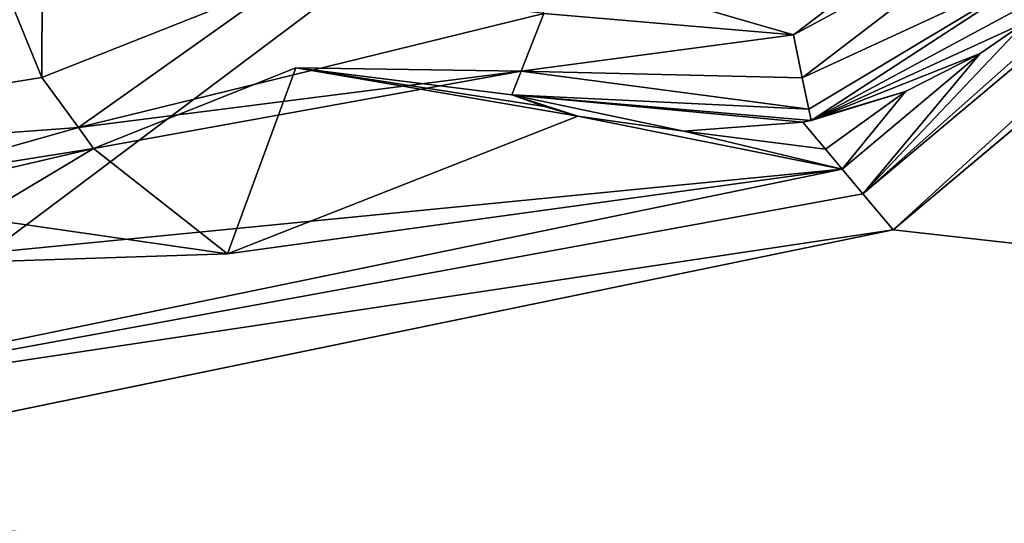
# Model space of a CAD drawing. Header units: metres. Extents: x -205 to 205, y -82 to 82.
# Tile 4 of 256: x -174.82 to -163.57, y -59.47 to -53.71. Entities that reach past the tile are written whole.
import ezdxf

# ---------------------------------------------------------------- set-up
doc = ezdxf.new("R2010")
doc.units = ezdxf.units.M
doc.layers.add('solid_PRT0003', color=7, linetype='CONTINUOUS')

msp = doc.modelspace()

# ---------------------------------------------------------------- linework, layer by layer
at = {"layer": 'solid_PRT0003'}
for points in [[(-200, -75), (-200, 75), (0, 75)], [(0, -75), (-200, -75), (0, 75)], [(-183.536392, -32.441071, 13.5), (-181.510834, -55.482746, 13.5), (-174.561066, -54.373371, 13.5)], [(-174.501572, -37.488655, 13.5), (-183.536392, -32.441071, 13.5), (-174.561066, -54.373371, 13.5)], [(-174.501572, -37.488655, 13.5), (-174.561066, -54.373371, 13.5), (-171.787888, -53.271099, 13.5)], [(-165.181244, -55.70153, 1.654846), (-155.704315, -47.267757, 2.071429), (-163.329529, -53.741871, 1.965938)], [(-165.181244, -55.70153, 1.654846), (-155.467133, -47.550419, 1.654846), (-155.704315, -47.267757, 2.071429)], [(-165.181244, -55.70153, 1.654846), (-164.837662, -56.110996, 1.5), (-155.467133, -47.550419, 1.654846)], [(-155.467133, -47.550419, 1.654846), (-164.837662, -56.110996, 1.5), (-155.12355, -47.959885, 1.5)], [(-155.12355, -47.959885, 1.5), (-164.837662, -56.110996, 1.5), (0, -75, 1.5)], [(-164.717194, -52.929993, 13.5), (-165.97554, -53.885223, 13.5), (-163.457428, -52.525768, 13.5)], [(-165.87384, -54.374775, 13.366025), (-163.457428, -52.525768, 13.5), (-165.97554, -53.885223, 13.5)], [(-162.957489, -53.025837, 13.207107), (-163.457428, -52.525768, 13.5), (-165.87384, -54.374775, 13.366025)], [(-164.717194, -52.929993, 13.5), (-169.26738, -52.930187, 13.5), (-165.97554, -53.885223, 13.5)], [(-169.26738, -52.930187, 13.5), (-168.826752, -53.641113, 13.5), (-165.97554, -53.885223, 13.5)], [(-162.957489, -53.025837, 13.207107), (-165.87384, -54.374775, 13.366025), (-165.799393, -54.733147, 13)], [(-162.957489, -53.025837, 13.207107), (-165.799393, -54.733147, 13), (-165.772156, -54.864323, 12.5)], [(-162.957489, -53.025837, 13.207107), (-165.772156, -54.864323, 12.5), (-162.750412, -53.232975, 12.5)], [(-174.144547, -54.944786, 13.207107), (-171.787888, -53.271099, 13.5), (-174.561066, -54.373371, 13.5)], [(-174.144547, -54.944786, 13.207107), (-168.826752, -53.641113, 13.5), (-171.787888, -53.271099, 13.5)], [(-165.772156, -54.864323, 12.5), (-163.329529, -53.741871, 1.965938), (-162.750412, -53.232975, 1.994857)], [(-162.750412, -53.232975, 12.5), (-165.772156, -54.864323, 12.5), (-162.750412, -53.232975, 1.994857)], [(-169.086151, -54.298916, 13.207107), (-168.826752, -53.641113, 13.5), (-174.144547, -54.944786, 13.207107)], [(-169.086151, -54.298916, 13.207107), (-165.97554, -53.885223, 13.5), (-168.826752, -53.641113, 13.5)], [(-165.772156, -54.864323, 12.5), (-163.841888, -54.095989, 2.071429), (-163.329529, -53.741871, 1.965938)], [(-165.181244, -55.70153, 1.654846), (-163.329529, -53.741871, 1.965938), (-163.841888, -54.095989, 2.071429)], [(-165.87384, -54.374775, 13.366025), (-165.97554, -53.885223, 13.5), (-169.086151, -54.298916, 13.207107)], [(-165.772156, -54.864323, 12.5), (-164.693512, -54.53183, 2.43773), (-163.841888, -54.095989, 2.071429)], [(-165.418427, -55.418869, 2.071429), (-165.181244, -55.70153, 1.654846), (-163.841888, -54.095989, 2.071429)], [(-164.693512, -54.53183, 2.43773), (-165.418427, -55.418869, 2.071429), (-163.841888, -54.095989, 2.071429)], [(-169.086151, -54.298916, 13.207107), (-174.144547, -54.944786, 13.207107), (-173.972076, -55.181519, 12.5)], [(-171.661163, -54.263039, 3.5), (-173.972076, -55.181519, 3.5), (-172.440704, -56.385857, 3.5)], [(-171.661163, -54.263039, 3.5), (-173.972076, -55.181519, 12.5), (-173.972076, -55.181519, 3.5)], [(-169.086151, -54.298916, 13.207107), (-173.972076, -55.181519, 12.5), (-171.661163, -54.263039, 12.5)], [(-171.661163, -54.263039, 3.5), (-171.661163, -54.263039, 12.5), (-173.972076, -55.181519, 12.5)], [(-171.661163, -54.263039, 3.5), (-172.440704, -56.385857, 3.5), (-168.439148, -54.812706, 3.5)], [(-168.820343, -54.704517, 3.5), (-171.661163, -54.263039, 3.5), (-168.439148, -54.812706, 3.5)], [(-169.086151, -54.298916, 13.207107), (-171.661163, -54.263039, 12.5), (-169.193604, -54.571388, 12.5)], [(-169.193604, -54.571388, 3.5), (-169.193604, -54.571388, 12.5), (-171.661163, -54.263039, 12.5)], [(-171.661163, -54.263039, 3.5), (-169.193604, -54.571388, 3.5), (-171.661163, -54.263039, 12.5)], [(-168.820343, -54.704517, 3.5), (-169.193604, -54.571388, 3.5), (-171.661163, -54.263039, 3.5)], [(-165.799393, -54.733147, 13), (-169.086151, -54.298916, 13.207107), (-169.193604, -54.571388, 12.5)], [(-165.799393, -54.733147, 13), (-165.87384, -54.374775, 13.366025), (-169.086151, -54.298916, 13.207107)], [(-174.144547, -54.944786, 13.207107), (-174.561066, -54.373371, 13.5), (-181.510834, -55.482746, 13.5)], [(-164.693512, -54.53183, 2.43773), (-165.867767, -54.883377, 2.953776), (-165.610764, -55.189663, 2.552459)], [(-165.772156, -54.864323, 12.5), (-165.867767, -54.883377, 2.953776), (-164.693512, -54.53183, 2.43773)], [(-164.693512, -54.53183, 2.43773), (-165.610764, -55.189663, 2.552459), (-165.418427, -55.418869, 2.071429)], [(-169.193604, -54.571388, 12.5), (-168.439148, -54.812706, 3.5), (-167.228958, -54.985065, 3.365699)], [(-168.820343, -54.704517, 3.5), (-168.439148, -54.812706, 3.5), (-169.193604, -54.571388, 12.5)], [(-169.193604, -54.571388, 12.5), (-167.228958, -54.985065, 3.365699), (-165.867767, -54.883377, 2.953776)], [(-165.772156, -54.864323, 12.5), (-169.193604, -54.571388, 12.5), (-165.867767, -54.883377, 2.953776)], [(-168.820343, -54.704517, 3.5), (-169.193604, -54.571388, 12.5), (-169.193604, -54.571388, 3.5)], [(-165.799393, -54.733147, 13), (-169.193604, -54.571388, 12.5), (-165.772156, -54.864323, 12.5)], [(-168.439148, -54.812706, 3.5), (-172.440704, -56.385857, 3.5), (-165.418427, -55.418869, 2.071429)], [(-167.228958, -54.985065, 3.365699), (-168.439148, -54.812706, 3.5), (-165.418427, -55.418869, 2.071429)], [(-165.610764, -55.189663, 2.552459), (-165.867767, -54.883377, 2.953776), (-167.228958, -54.985065, 3.365699)], [(-174.144547, -54.944786, 13.207107), (-181.510834, -55.482746, 13.5), (-179.783066, -56.540737, 13.207107)], [(-174.144547, -54.944786, 13.207107), (-179.783066, -56.540737, 13.207107), (-173.972076, -55.181519, 12.5)], [(-165.610764, -55.189663, 2.552459), (-167.228958, -54.985065, 3.365699), (-165.418427, -55.418869, 2.071429)], [(-181.8255, -56.431976, 12.5), (-175.29538, -55.977036, 3.5), (-173.972076, -55.181519, 3.5)], [(-173.972076, -55.181519, 12.5), (-181.8255, -56.431976, 12.5), (-173.972076, -55.181519, 3.5)], [(-179.783066, -56.540737, 13.207107), (-181.8255, -56.431976, 12.5), (-173.972076, -55.181519, 12.5)], [(-175.29538, -55.977036, 3.5), (-172.440704, -56.385857, 3.5), (-173.972076, -55.181519, 3.5)], [(-179.275162, -58.280056, 2.071429), (-165.181244, -55.70153, 1.654846), (-165.418427, -55.418869, 2.071429)], [(-179.275162, -58.280056, 2.071429), (-165.418427, -55.418869, 2.071429), (-176.737808, -56.527546, 3.5)], [(-172.440704, -56.385857, 3.5), (-176.737808, -56.527546, 3.5), (-165.418427, -55.418869, 2.071429)], [(-179.275162, -58.280056, 2.071429), (-164.837662, -56.110996, 1.5), (-165.181244, -55.70153, 1.654846)], [(-175.29538, -55.977036, 3.5), (-176.737808, -56.527546, 3.5), (-172.440704, -56.385857, 3.5)], [(-179.536652, -59.144897, 1.5), (0, -75, 1.5), (-164.837662, -56.110996, 1.5)], [(-179.275162, -58.280056, 2.071429), (-179.536652, -59.144897, 1.5), (-164.837662, -56.110996, 1.5)], [(-179.536652, -59.144897, 1.5), (-200, -75, 1.5), (0, -75, 1.5)]]:
    msp.add_3dface(points, dxfattribs=at)

doc.saveas('drawing.dxf')
